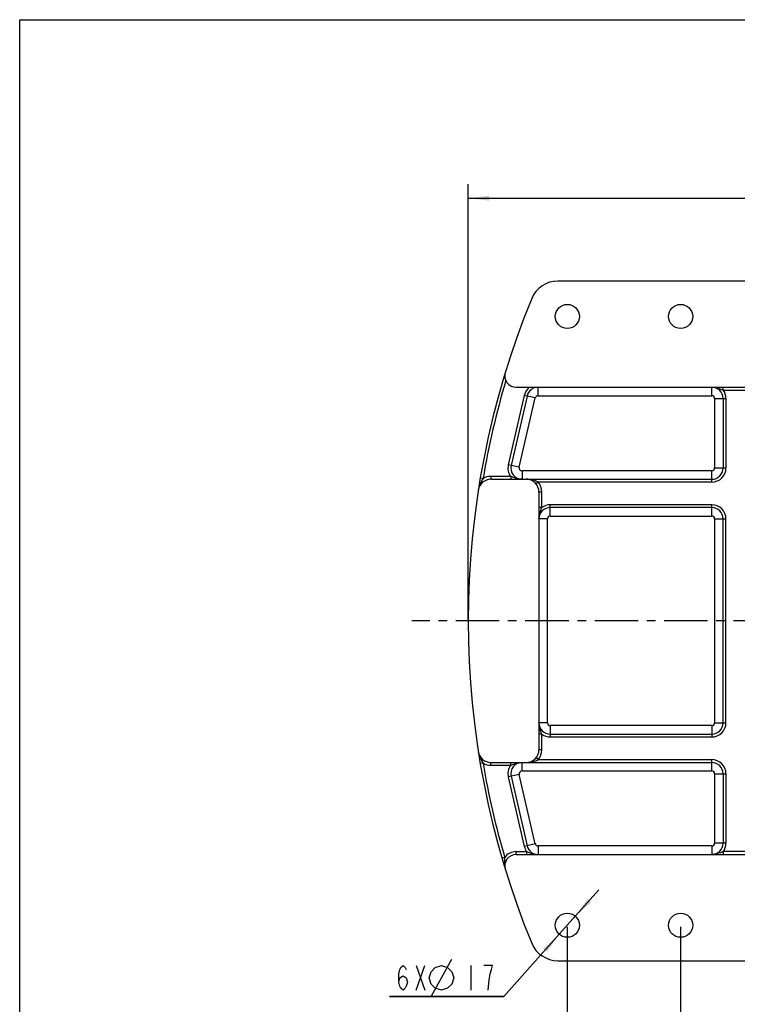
# Model space of a CAD drawing. Header units: millimetres. Extents: x 0 to 5902, y 0 to 4136.
# Tile 2 of 59: x 0 to 507, y 355 to 1050. Entities that reach past the tile are written whole.
import ezdxf

# ---------------------------------------------------------------- set-up
doc = ezdxf.new("R2010")
doc.units = ezdxf.units.MM
doc.header["$LTSCALE"] = 81.675
doc.linetypes.add('CENTER', pattern=[0.6, 0.375, -0.075, 0.075, -0.075])
doc.layers.get('0').update_dxf_attribs({"linetype": 'CONTINUOUS'})
for name, color, linetype in [('010008340000_DXF_AXIS', 7, 'CONTINUOUS'), ('010008340000_DXF_DIMENSION', 7, 'CONTINUOUS'), ('010008340000_DXF_FORMAT', 7, 'CONTINUOUS'), ('010018320000DXF_CONTINUOUS_LINE', 7, 'CONTINUOUS')]:
    doc.layers.add(name, color=color, linetype=linetype)
doc.styles.get("Standard").update_dxf_attribs({"font": 'txt', "width": 0.7})
doc.dimstyles.new('DIMSTYLE_2', dxfattribs={"dimtxt": 17.5, "dimasz": 15, "dimexe": 2, "dimexo": 0.2, "dimtad": 1, "dimdsep": 46, "dimtxsty": 'Standard', "dimblk": '_FILLED', "dimblk1": '_FILLED', "dimblk2": '_FILLED', "dimcen": 0.09, "dimclrt": 5, "dimazin": 2, "dimtp": 0.01, "dimtm": 0.01, "dimtfac": 1, "dimtmove": 0, "dimatfit": 2, "dimldrblk": '_FILLED', "dimfxl": 0, "dimtolj": 1, "dimarcsym": 0})
doc.dimstyles.new('DIMSTYLE_3', dxfattribs={"dimtxt": 17.5, "dimasz": 15, "dimexe": 2, "dimexo": 0.2, "dimgap": 0.875, "dimtad": 0, "dimtih": 1, "dimtoh": 1, "dimdsep": 46, "dimtxsty": 'Standard', "dimblk": '_FILLED', "dimblk1": '_FILLED', "dimblk2": '_FILLED', "dimcen": 0.09, "dimclrt": 5, "dimazin": 2, "dimtp": 0.01, "dimtm": 0.01, "dimtfac": 1, "dimtofl": 0, "dimtmove": 0, "dimatfit": 3, "dimldrblk": '_FILLED', "dimfxl": 0, "dimtolj": 1, "dimarcsym": 0})
doc.dimstyles.new('DIMSTYLE_4', dxfattribs={"dimtxt": 17.5, "dimasz": 15, "dimexe": 2, "dimexo": 0.2, "dimgap": 0.875, "dimtad": 1, "dimdec": 1, "dimdsep": 46, "dimtxsty": 'Standard', "dimblk": '_FILLED', "dimblk1": '_FILLED', "dimblk2": '_FILLED', "dimcen": 0.09, "dimclrt": 5, "dimazin": 2, "dimtp": 0.01, "dimtm": 0.01, "dimtfac": 1, "dimtdec": 1, "dimtofl": 0, "dimtmove": 0, "dimatfit": 3, "dimldrblk": '_FILLED', "dimfxl": 0, "dimtolj": 1, "dimarcsym": 0})

# ---------------------------------------------------------------- blocks, each defined once
blk = doc.blocks.new('_FILLED')
at = {"color": 0, "linetype": 'ByBlock'}
blk.add_solid([(0, 0), (-1, 0.117), (-1, -0.117)], dxfattribs=at)
blk = doc.blocks.new('*D2')
at = {"layer": '010008340000_DXF_DIMENSION', "color": 2, "linetype": 'Continuous'}
for p, q in [((386.61, 410.43), (408.88, 435.45)), ((386.61, 410.43), (341.84, 360.15)), ((380.95, 404.08), (386.61, 410.43)), ((392.26, 416.78), (386.61, 410.43)), ((392.26, 416.78), (392.26, 416.78)), ((380.95, 404.08), (380.95, 404.08)), ((341.84, 360.15), (261, 360.15)), ((261, 360.15), (341.84, 360.15))]:
    blk.add_line(p, q, dxfattribs=at)
at = {"layer": '010008340000_DXF_DIMENSION', "color": 2, "linetype": 'Continuous', "xscale": 15, "yscale": 15, "zscale": 15}
for p, rotation in [((392.26, 416.78), 228.3151895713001), ((380.95, 404.08), 48.3151895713)]:
    blk.add_blockref('_FILLED', p, dxfattribs=dict(at, rotation=rotation))
blk = doc.blocks.new('*D3')
at = {"layer": '010008340000_DXF_DIMENSION', "color": 2, "linetype": 'Continuous'}
blk.add_line((466.61, 409.43), (466.61, 328.66), dxfattribs=at)
blk = doc.blocks.new('*D5')
at = {"layer": '010008340000_DXF_DIMENSION', "color": 2, "linetype": 'Continuous'}
blk.add_line((386.61, 409.43), (386.61, 328.66), dxfattribs=at)
blk = doc.blocks.new('*D10')
at = {"layer": '010008340000_DXF_DIMENSION', "color": 2, "linetype": 'Continuous'}
for p, q in [((316.61, 626.43), (316.61, 933.89)), ((962.57, 626.43), (962.57, 933.89)), ((316.61, 923.89), (639.59, 923.89)), ((962.57, 923.89), (639.59, 923.89))]:
    blk.add_line(p, q, dxfattribs=at)
at = {"layer": '010008340000_DXF_DIMENSION', "color": 2, "linetype": 'Continuous', "xscale": 15, "yscale": 15, "zscale": 15, "rotation": 180}
blk.add_blockref('_FILLED', (316.61, 923.89), dxfattribs=at)
at = {"layer": '010008340000_DXF_DIMENSION', "color": 2, "linetype": 'Continuous', "xscale": 15, "yscale": 15, "zscale": 15}
blk.add_blockref('_FILLED', (962.57, 923.89), dxfattribs=at)

msp = doc.modelspace()

# ---------------------------------------------------------------- linework, layer by layer
at = {"layer": '010008340000_DXF_AXIS', "color": 7, "linetype": 'CENTER'}
msp.add_line((681.606, 625.43), (276.74, 625.43), dxfattribs=at)
at = {"layer": '010008340000_DXF_DIMENSION', "color": 5, "linetype": 'Continuous'}
for p, q in [((290.461, 360.155), (305.045, 386.405)), ((279.816, 382.03), (285.941, 364.53)), ((279.816, 364.53), (285.941, 382.03)), ((318.461, 382.03), (318.461, 364.53))]:
    msp.add_line(p, q, dxfattribs=at)
for points in [[(267.566, 370.363), (268.331, 373.28), (270.628, 374.738), (272.925, 373.28), (273.691, 370.363), (272.925, 367.446), (272.159, 365.988), (270.628, 364.53), (269.097, 365.988), (268.331, 367.446), (267.566, 370.363), (267.566, 376.196), (268.331, 379.113), (269.097, 380.571), (270.628, 382.03), (272.159, 380.571), (272.925, 379.113)], [(289.003, 373.28), (290.461, 377.655), (293.378, 380.571), (297.753, 382.03), (302.128, 380.571), (305.045, 377.655), (306.503, 373.28), (305.045, 368.905), (302.128, 365.988), (297.753, 364.53), (293.378, 365.988), (290.461, 368.905), (289.003, 373.28)], [(330.711, 364.53), (331.477, 371.821), (332.243, 376.196), (333.008, 379.113), (333.774, 382.03), (327.649, 382.03)]]:
    msp.add_lwpolyline(points, dxfattribs=at)
at = {"layer": '010008340000_DXF_FORMAT', "color": 7, "linetype": 'Continuous'}
for p, q in [((0, 0), (0, 1050)), ((0, 1050), (1485, 1050))]:
    msp.add_line(p, q, dxfattribs=at)
at = {"layer": '010018320000DXF_CONTINUOUS_LINE', "color": 7, "linetype": 'Continuous'}
for p, q in [((907.433, 865.43), (379.949, 865.43)), ((350.448, 790.43), (514.786, 790.43)), ((358.175, 784.228), (346.867, 735.228)), ((496.606, 782.43), (496.606, 733.43)), ((332.654, 725.43), (488.606, 725.43)), ((366.606, 716.43), (366.606, 534.43)), ((488.606, 705.43), (374.606, 705.43)), ((496.606, 553.43), (496.606, 697.43)), ((374.606, 545.43), (488.606, 545.43)), ((332.654, 525.43), (488.606, 525.43)), ((346.867, 515.631), (358.175, 466.631)), ((496.606, 517.43), (496.606, 468.43)), ((350.448, 460.43), (514.786, 460.43)), ((379.949, 385.43), (907.433, 385.43))]:
    msp.add_line(p, q, dxfattribs=at)
at = {"layer": '010018320000DXF_CONTINUOUS_LINE', "color": 9, "linetype": 'Continuous'}
for p, q in [((365.97, 784.43), (365.97, 790.43)), ((488.606, 784.43), (488.606, 790.43)), ((496.606, 788.43), (496.606, 790.43)), ((496.606, 788.43), (514.786, 788.43)), ((356.226, 784.678), (344.918, 735.678)), ((352.713, 733.879), (364.021, 782.879)), ((364.021, 782.879), (356.226, 784.678)), ((365.97, 784.43), (488.606, 784.43)), ((490.606, 782.43), (490.606, 733.43)), ((490.606, 782.43), (498.606, 782.43)), ((498.606, 782.43), (498.606, 733.43)), ((352.713, 733.879), (344.918, 735.678)), ((354.662, 731.43), (354.662, 725.43)), ((488.606, 731.43), (354.662, 731.43)), ((488.606, 723.43), (488.606, 731.43)), ((490.606, 733.43), (498.606, 733.43)), ((327.112, 725.931), (325.14, 726.268)), ((332.654, 727.43), (332.654, 725.43)), ((346.662, 727.43), (332.654, 727.43)), ((346.662, 727.43), (346.662, 725.43)), ((366.091, 723.43), (364.548, 722.157)), ((488.606, 723.43), (366.091, 723.43)), ((368.606, 716.43), (366.606, 716.43)), ((368.606, 705.43), (368.606, 716.43)), ((368.606, 705.43), (366.606, 705.43)), ((374.606, 699.43), (374.606, 707.43)), ((488.606, 707.43), (374.606, 707.43)), ((488.606, 699.43), (488.606, 707.43)), ((372.606, 697.43), (366.606, 697.43)), ((372.606, 553.43), (372.606, 697.43)), ((374.606, 699.43), (488.606, 699.43)), ((490.606, 697.43), (490.606, 553.43)), ((490.606, 697.43), (498.606, 697.43)), ((498.606, 553.43), (498.606, 697.43)), ((372.606, 553.43), (366.606, 553.43)), ((374.606, 551.43), (374.606, 543.43)), ((488.606, 551.43), (374.606, 551.43)), ((488.606, 551.43), (488.606, 543.43)), ((490.606, 553.43), (498.606, 553.43)), ((368.606, 545.43), (366.606, 545.43)), ((368.606, 534.43), (368.606, 545.43)), ((374.606, 543.43), (488.606, 543.43)), ((366.091, 527.43), (364.548, 528.702)), ((368.606, 534.43), (366.606, 534.43)), ((327.112, 524.928), (325.14, 524.592)), ((332.654, 523.43), (332.654, 525.43)), ((332.654, 523.43), (346.662, 523.43)), ((346.662, 523.43), (346.662, 525.43)), ((354.662, 519.43), (354.662, 525.43)), ((366.091, 527.43), (488.606, 527.43)), ((488.606, 519.43), (488.606, 527.43)), ((352.713, 516.98), (344.918, 515.181)), ((344.918, 515.181), (356.226, 466.181)), ((364.021, 467.98), (352.713, 516.98)), ((354.662, 519.43), (488.606, 519.43)), ((490.606, 517.43), (490.606, 468.43)), ((490.606, 517.43), (498.606, 517.43)), ((498.606, 517.43), (498.606, 468.43)), ((364.021, 467.98), (356.226, 466.181)), ((365.97, 466.43), (365.97, 460.43)), ((488.606, 466.43), (365.97, 466.43)), ((488.606, 466.43), (488.606, 460.43)), ((498.606, 468.43), (490.606, 468.43)), ((350.448, 460.43), (350.448, 462.43)), ((350.448, 462.43), (357.97, 462.43)), ((357.97, 460.43), (357.97, 462.43)), ((496.606, 462.43), (496.606, 460.43)), ((514.786, 462.43), (496.606, 462.43)), ((342.412, 458.381), (340.491, 457.823))]:
    msp.add_line(p, q, dxfattribs=at)
at = {"layer": '010018320000DXF_CONTINUOUS_LINE', "color": 7, "linetype": 'Continuous'}
for centre in [(386.606, 840.43), (466.606, 840.43), (386.606, 410.43), (466.606, 410.43)]:
    msp.add_circle(centre, 8.5, dxfattribs=at)
for centre, radius, start, end in [((379.949, 845.43), 20, 90, 157.70903), ((916.606, 625.43), 600, 157.70903, 202.29097), ((350.448, 798.43), 8, 163.008506, 270), ((365.97, 782.43), 8, 90, 167.005383), ((488.606, 782.43), 8, 0, 90), ((354.662, 733.43), 8, 167.005384, 270), ((488.606, 733.43), 8, 270, 359.999999), ((332.654, 716.43), 9, 90, 171.142569), ((357.606, 716.43), 9, 0, 90), ((374.606, 697.43), 8, 90, 180), ((488.606, 697.43), 8, 0, 90), ((374.606, 553.43), 8, 180, 270), ((488.606, 553.43), 8, 270, 360), ((332.654, 534.43), 9, 188.857431, 270), ((357.606, 534.43), 9, 270, 360), ((354.662, 517.43), 8, 90, 192.994616), ((488.606, 517.43), 8, 0, 89.999999), ((365.97, 468.43), 8, 192.994617, 270), ((488.606, 468.43), 8, 270, 359.999999), ((350.448, 452.43), 8, 90, 196.991494), ((379.949, 405.43), 20, 202.29097, 270)]:
    msp.add_arc(centre, radius, start, end, dxfattribs=at)
at = {"layer": '010018320000DXF_CONTINUOUS_LINE', "color": 9, "linetype": 'Continuous'}
for centre, radius, start, end in [((916.606, 625.43), 598, 163.518062, 170.324767), ((365.97, 782.43), 10, 126.869898, 167.005383), ((488.606, 782.43), 10, 0, 36.869898), ((365.97, 782.43), 2, 90, 167.005383), ((488.606, 782.43), 2, 0, 90), ((354.662, 733.43), 10, 167.005383, 216.869898), ((354.662, 733.43), 2, 167.005383, 270), ((488.606, 733.43), 10, 270, 360), ((488.606, 733.43), 2, 270, 360), ((332.654, 716.43), 11, 90, 120.25366), ((357.606, 716.43), 11, 0, 39.521196), ((374.606, 697.43), 10, 90, 126.869898), ((488.606, 697.43), 10, 0, 90), ((374.606, 697.43), 2, 90, 180), ((488.606, 697.43), 2, 0, 90), ((374.606, 553.43), 2, 180, 270), ((488.606, 553.43), 10, 270, 360), ((488.606, 553.43), 2, 270, 360), ((374.606, 553.43), 10, 233.130102, 270), ((357.606, 534.43), 11, 320.478804, 360), ((332.654, 534.43), 11, 239.746339, 270), ((916.606, 625.43), 598, 189.675233, 196.221114), ((354.662, 517.43), 10, 143.130102, 192.994617), ((488.606, 517.43), 10, 0, 90), ((354.662, 517.43), 2, 90, 192.994617), ((488.606, 517.43), 2, 0, 90), ((365.97, 468.43), 10, 192.994617, 216.869898), ((365.97, 468.43), 2, 192.994617, 270), ((488.606, 468.43), 2, 270, 360), ((488.606, 468.43), 10, 323.130102, 360), ((350.448, 452.43), 10, 90, 143.475214)]:
    msp.add_arc(centre, radius, start, end, dxfattribs=at)
for points, knots in [([(488.606, 790.43), (489.968, 790.43), (492.735, 789.95), (495.287, 788.895), (496.606, 788.43)], [0, 0, 0, 0, 0.4935022, 1, 1, 1, 1]), ([(327.112, 725.931), (326.393, 724.629), (324.905, 722.09), (323.985, 719.25), (323.761, 717.815)], [0, 0, 0, 0, 0.5060924, 1, 1, 1, 1]), ([(354.662, 725.43), (353.3, 725.429), (350.533, 725.909), (347.981, 726.964), (346.662, 727.43)], [0, 0, 0, 0, 0.4934666, 1, 1, 1, 1]), ([(366.091, 723.43), (364.825, 724.197), (361.984, 725.147), (359.055, 725.429), (357.606, 725.43)], [0, 0, 0, 0, 0.5053209, 1, 1, 1, 1]), ([(366.606, 697.43), (366.605, 698.792), (367.085, 701.559), (368.14, 704.111), (368.606, 705.43)], [0, 0, 0, 0, 0.4935022, 1, 1, 1, 1]), ([(368.606, 545.43), (368.14, 546.748), (367.085, 549.3), (366.605, 552.067), (366.606, 553.43)], [0, 0, 0, 0, 0.5064979, 1, 1, 1, 1]), ([(323.761, 533.044), (323.941, 531.886), (324.599, 529.593), (325.691, 527.494), (326.264, 526.453)], [0, 0, 0, 0, 0.4965047, 1, 1, 1, 1]), ([(346.662, 523.43), (347.981, 523.895), (350.533, 524.95), (353.3, 525.43), (354.662, 525.43)], [0, 0, 0, 0, 0.5064985, 1, 1, 1, 1]), ([(357.606, 525.43), (359.055, 525.43), (361.984, 525.712), (364.825, 526.662), (366.091, 527.43)], [0, 0, 0, 0, 0.4947254, 1, 1, 1, 1]), ([(357.97, 462.43), (359.288, 461.964), (361.841, 460.909), (364.607, 460.429), (365.97, 460.43)], [0, 0, 0, 0, 0.5065125, 1, 1, 1, 1]), ([(496.606, 462.43), (495.287, 461.964), (492.735, 460.909), (489.968, 460.429), (488.606, 460.43)], [0, 0, 0, 0, 0.5064979, 1, 1, 1, 1]), ([(342.412, 458.381), (342.333, 456.976), (342.05, 454.21), (342.396, 451.403), (342.797, 450.092)], [0, 0, 0, 0, 0.5066118, 1, 1, 1, 1])]:
    msp.add_open_spline(points, degree=3, knots=knots, dxfattribs=at)
msp.add_open_spline([(326.264, 526.453), (326.545, 525.944), (326.83, 525.437), (327.112, 524.928)], degree=3, dxfattribs=at)

# ---------------------------------------------------------------- dimensions: what is measured, and where the dimension line sits
at = {"layer": '010008340000_DXF_DIMENSION', "color": 2, "linetype": 'Continuous'}
dim = msp.add_linear_dim(base=(962.57, 923.888), p1=(316.606, 626.23), p2=(962.57, 626.23), dimstyle='DIMSTYLE_4', dxfattribs=at)
dim.commit()
dim.dimension.update_dxf_attribs({"geometry": '*D10', "text_midpoint": (659.949, 923.888), "dimtype": 160})
dim = msp.add_diameter_dim_2p(p1=(380.953, 404.082), p2=(392.259, 416.778), text='6X%%c<>', dimstyle='DIMSTYLE_2', override={"dimtih": 1, "dimtoh": 1, "dimpost": '<>'}, dxfattribs=at)
dim.commit()
dim.dimension.update_dxf_attribs({"geometry": '*D2', "text_midpoint": (264.503, 364.53), "dimtype": 163})
for feature_location, origin, picture, middle in [((386.606, 409.43), (681.606, 410.43), '*D5', (382.231, 283.163)), ((466.606, 409.43), (681.606, 359.244), '*D3', (462.231, 283.163))]:
    dim = msp.add_ordinate_dim(feature_location=feature_location, offset=(0, -80.767), dtype=1, origin=origin, dimstyle='DIMSTYLE_3', override={"dimgap": 4.374984, "dimtad": 1, "dimtih": 0, "dimtoh": 0}, dxfattribs=at)
    dim.commit()
    dim.dimension.update_dxf_attribs({"geometry": picture, "text_midpoint": middle})

doc.saveas('drawing.dxf')
